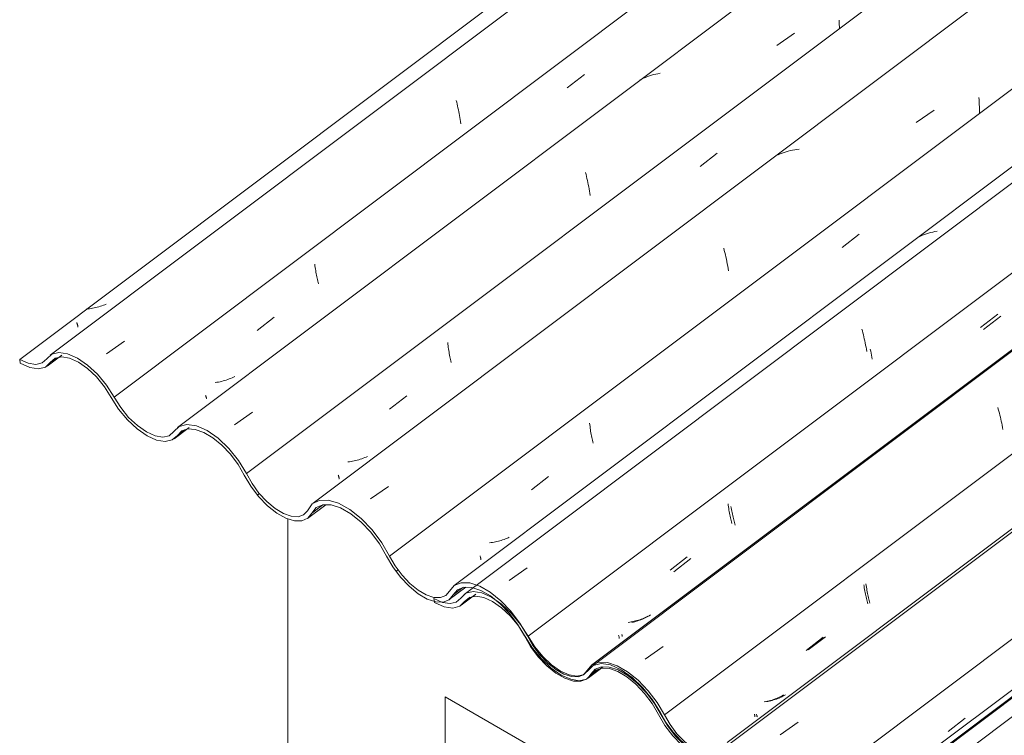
# Model space of a CAD drawing. Header units: metres. Extents: x -16.8 to 29.9, y -11.9 to 37.1.
# Tile 120 of 202: x 21.1 to 22, y -7.9 to -7.2. Entities that reach past the tile are written whole.
import ezdxf

# ---------------------------------------------------------------- set-up
doc = ezdxf.new("R2010")
doc.units = ezdxf.units.M
doc.layers.add('A-GLAZ-CWMG', color=7, linetype='Continuous', lineweight=5)
doc.layers.add('I-WALL', color=7, linetype='Continuous', lineweight=5)

# ---------------------------------------------------------------- blocks, each defined once
blk = doc.blocks.new('FP_585-ISO_04')
at = {"layer": 'A-GLAZ-CWMG'}
blk.add_line((5.08897, -7.77061), (5.10448, -7.75897), dxfattribs=at)
blk = doc.blocks.new('FP_586-ISO_04')
at = {"layer": 'A-GLAZ-CWMG'}
blk.add_line((4.95508, -7.69413), (4.97248, -7.68108), dxfattribs=at)
blk = doc.blocks.new('FP_587-ISO_04')
at = {"layer": 'A-GLAZ-CWMG'}
blk.add_line((4.8293, -7.6188), (4.84341, -7.6082), dxfattribs=at)
blk = doc.blocks.new('FP_588-ISO_04')
at = {"layer": 'A-GLAZ-CWMG'}
blk.add_line((4.70919, -7.55029), (4.72318, -7.53979), dxfattribs=at)
blk = doc.blocks.new('FP_589-ISO_04')
at = {"layer": 'A-GLAZ-CWMG', "color": 9, "true_color": 0xc0c0c0}
for p, q in [((4.75952, -7.49376), (4.75809, -7.4942)), ((4.76093, -7.49329), (4.75952, -7.49376)), ((4.76232, -7.49278), (4.76093, -7.49329)), ((4.76368, -7.49224), (4.76232, -7.49278)), ((4.76503, -7.49166), (4.76368, -7.49224)), ((4.74769, -7.4962), (4.74615, -7.49634)), ((4.74922, -7.49602), (4.74769, -7.4962)), ((4.75073, -7.49581), (4.74922, -7.49602)), ((4.75223, -7.49556), (4.75073, -7.49581)), ((4.75372, -7.49527), (4.75223, -7.49556)), ((4.75519, -7.49495), (4.75372, -7.49527)), ((4.75665, -7.49459), (4.75519, -7.49495)), ((4.75809, -7.4942), (4.75665, -7.49459)), ((4.73721, -7.50906), (4.73741, -7.50962)), ((4.73741, -7.50962), (4.73759, -7.51014)), ((4.73759, -7.51014), (4.73776, -7.51062)), ((4.73776, -7.51062), (4.73791, -7.51106)), ((4.73791, -7.51106), (4.73803, -7.51147)), ((4.73803, -7.51147), (4.73813, -7.51183)), ((4.73813, -7.51183), (4.73822, -7.51216)), ((4.73822, -7.51216), (4.73827, -7.51245)), ((4.73827, -7.51245), (4.73831, -7.5127)), ((4.73826, -7.51322), (4.73819, -7.51332)), ((4.7383, -7.51308), (4.73826, -7.51322)), ((4.73832, -7.51291), (4.7383, -7.51308)), ((4.73831, -7.5127), (4.73832, -7.51291))]:
    blk.add_line(p, q, dxfattribs=at)
blk = doc.blocks.new('FP_590-ISO_04')
at = {"layer": 'A-GLAZ-CWMG'}
blk.add_line((8.37912, -4.78763), (4.71203, -7.53999), dxfattribs=at)
at = {"layer": 'A-GLAZ-CWMG', "color": 9, "true_color": 0xc0c0c0}
for p, q in [((5.09556, -7.29942), (5.096, -7.30113)), ((5.096, -7.30113), (5.09642, -7.30287)), ((5.09642, -7.30287), (5.09684, -7.30463)), ((5.09684, -7.30463), (5.09723, -7.30642)), ((5.09723, -7.30642), (5.09762, -7.30823)), ((5.09762, -7.30823), (5.09798, -7.31005)), ((5.09798, -7.31005), (5.09833, -7.3119)), ((5.09833, -7.3119), (5.09866, -7.31377)), ((5.09866, -7.31377), (5.09898, -7.31565)), ((5.09898, -7.31565), (5.09927, -7.31755)), ((5.09927, -7.31755), (5.09953, -7.31946)), ((5.09953, -7.31946), (5.09978, -7.32138)), ((4.76533, -7.53853), (4.78218, -7.52661))]:
    blk.add_line(p, q, dxfattribs=at)
blk = doc.blocks.new('FP_591-ISO_04')
at = {"layer": 'A-GLAZ-CWMG', "color": 9, "true_color": 0xc0c0c0}
for p, q in [((5.20045, -7.28766), (5.21657, -7.27505)), ((4.96192, -7.45412), (4.96212, -7.45565)), ((4.96212, -7.45565), (4.96234, -7.45715)), ((4.96234, -7.45715), (4.96258, -7.45865)), ((4.96258, -7.45865), (4.96284, -7.46012)), ((4.96284, -7.46012), (4.9631, -7.46158)), ((4.9631, -7.46158), (4.96338, -7.46302)), ((4.96338, -7.46302), (4.96367, -7.46444)), ((4.96367, -7.46444), (4.96397, -7.46584)), ((4.96397, -7.46584), (4.96428, -7.46722)), ((4.96428, -7.46722), (4.9646, -7.46857)), ((4.9646, -7.46857), (4.96493, -7.4699)), ((4.96493, -7.4699), (4.96527, -7.4712)), ((4.96527, -7.4712), (4.96561, -7.47248)), ((4.90749, -7.51659), (4.92359, -7.50402)), ((4.86956, -7.56551), (4.86805, -7.56574)), ((4.87106, -7.56525), (4.86956, -7.56551)), ((4.87255, -7.56495), (4.87106, -7.56525)), ((4.87402, -7.56461), (4.87255, -7.56495)), ((4.87547, -7.56424), (4.87402, -7.56461)), ((4.87691, -7.56383), (4.87547, -7.56424)), ((4.87834, -7.56338), (4.87691, -7.56383)), ((4.87974, -7.5629), (4.87834, -7.56338)), ((4.88113, -7.56238), (4.87974, -7.5629)), ((4.88249, -7.56182), (4.88113, -7.56238)), ((4.88384, -7.56123), (4.88249, -7.56182)), ((4.88516, -7.5606), (4.88384, -7.56123)), ((4.88647, -7.55993), (4.88516, -7.5606)), ((4.85891, -7.57786), (4.85908, -7.57833)), ((4.85908, -7.57833), (4.85922, -7.57876)), ((4.85922, -7.57876), (4.85935, -7.57916)), ((4.85935, -7.57916), (4.85945, -7.57951)), ((4.85945, -7.57951), (4.85953, -7.57983)), ((4.85958, -7.58085), (4.85951, -7.58094)), ((4.85953, -7.57983), (4.85959, -7.58011)), ((4.85962, -7.58072), (4.85958, -7.58085)), ((4.85959, -7.58011), (4.85962, -7.58035)), ((4.85962, -7.58035), (4.85963, -7.58055)), ((4.85963, -7.58055), (4.85962, -7.58072))]:
    blk.add_line(p, q, dxfattribs=at)
blk = doc.blocks.new('FP_592-ISO_04')
at = {"layer": 'A-GLAZ-CWMG'}
blk.add_line((8.60371, -4.77755), (4.83249, -7.60806), dxfattribs=at)
at = {"layer": 'A-GLAZ-CWMG', "color": 9, "true_color": 0xc0c0c0}
for p, q in [((5.45704, -7.22373), (5.45717, -7.22576)), ((5.45717, -7.22576), (5.45727, -7.22779)), ((5.45727, -7.22779), (5.45735, -7.22983)), ((5.45735, -7.22983), (5.4574, -7.23187)), ((5.39823, -7.24753), (5.41509, -7.23578)), ((5.27051, -7.2793), (5.26874, -7.28024)), ((5.27233, -7.27843), (5.27051, -7.2793)), ((5.27418, -7.27763), (5.27233, -7.27843)), ((5.27607, -7.27689), (5.27418, -7.27763)), ((5.27799, -7.27621), (5.27607, -7.27689)), ((5.27995, -7.27561), (5.27799, -7.27621)), ((5.28194, -7.27506), (5.27995, -7.27561)), ((5.28397, -7.27459), (5.28194, -7.27506)), ((5.28602, -7.27418), (5.28397, -7.27459)), ((5.28811, -7.27383), (5.28602, -7.27418)), ((5.21763, -7.36739), (5.21811, -7.36924)), ((5.21811, -7.36924), (5.21857, -7.37111)), ((5.21857, -7.37111), (5.21903, -7.37301)), ((5.21903, -7.37301), (5.21946, -7.37494)), ((5.21946, -7.37494), (5.21989, -7.37689)), ((5.21989, -7.37689), (5.22029, -7.37887)), ((5.22029, -7.37887), (5.22068, -7.38087)), ((5.22068, -7.38087), (5.22104, -7.38289)), ((5.22104, -7.38289), (5.22139, -7.38493)), ((5.22139, -7.38493), (5.22171, -7.38699)), ((5.22171, -7.38699), (5.22201, -7.38906)), ((4.88613, -7.60553), (4.90305, -7.59364))]:
    blk.add_line(p, q, dxfattribs=at)
blk = doc.blocks.new('FP_593-ISO_04')
at = {"layer": 'A-GLAZ-CWMG', "color": 9, "true_color": 0xc0c0c0}
for p, q in [((5.32592, -7.36187), (5.34206, -7.34926)), ((5.08749, -7.52797), (5.08765, -7.52951)), ((5.08765, -7.52951), (5.08784, -7.53104)), ((5.08784, -7.53104), (5.08804, -7.53256)), ((5.08804, -7.53256), (5.08826, -7.53406)), ((5.08826, -7.53406), (5.08849, -7.53555)), ((5.08849, -7.53555), (5.08874, -7.53702)), ((5.08874, -7.53702), (5.08901, -7.53847)), ((5.08901, -7.53847), (5.08928, -7.5399)), ((5.08928, -7.5399), (5.08957, -7.54131)), ((5.08957, -7.54131), (5.08987, -7.5427)), ((5.08987, -7.5427), (5.09018, -7.54406)), ((5.09018, -7.54406), (5.0905, -7.5454)), ((5.0905, -7.5454), (5.09082, -7.54672)), ((5.03266, -7.59081), (5.04878, -7.57824)), ((4.9947, -7.64048), (4.99317, -7.64066)), ((4.99621, -7.64026), (4.9947, -7.64048)), ((4.99771, -7.64), (4.99621, -7.64026)), ((4.99919, -7.63971), (4.99771, -7.64)), ((5.00066, -7.63938), (4.99919, -7.63971)), ((5.00212, -7.63901), (5.00066, -7.63938)), ((5.00356, -7.63861), (5.00212, -7.63901)), ((5.00498, -7.63817), (5.00356, -7.63861)), ((5.00638, -7.63769), (5.00498, -7.63817)), ((5.00777, -7.63718), (5.00638, -7.63769)), ((5.00913, -7.63663), (5.00777, -7.63718)), ((5.01047, -7.63604), (5.00913, -7.63663)), ((5.01179, -7.63541), (5.01047, -7.63604)), ((4.98412, -7.65309), (4.9843, -7.6536)), ((4.9843, -7.6536), (4.98446, -7.65408)), ((4.98446, -7.65408), (4.98461, -7.65451)), ((4.98461, -7.65451), (4.98473, -7.65491)), ((4.98473, -7.65491), (4.98483, -7.65527)), ((4.98483, -7.65527), (4.9849, -7.65558)), ((4.98492, -7.6566), (4.98485, -7.65669)), ((4.9849, -7.65558), (4.98496, -7.65586)), ((4.98497, -7.65647), (4.98492, -7.6566)), ((4.98496, -7.65586), (4.98499, -7.65611)), ((4.98499, -7.65631), (4.98497, -7.65647)), ((4.98499, -7.65611), (4.98499, -7.65631))]:
    blk.add_line(p, q, dxfattribs=at)
blk = doc.blocks.new('FP_594-ISO_04')
at = {"layer": 'A-GLAZ-CWMG'}
blk.add_line((11.34913, -2.88455), (4.96042, -7.67963), dxfattribs=at)
at = {"layer": 'A-GLAZ-CWMG', "color": 9, "true_color": 0xc0c0c0}
for p, q in [((5.5891, -7.29657), (5.58927, -7.29875)), ((5.58927, -7.29875), (5.58941, -7.30094)), ((5.58941, -7.30094), (5.58952, -7.30314)), ((5.58952, -7.30314), (5.58961, -7.30534)), ((5.58961, -7.30534), (5.58966, -7.30755)), ((5.58966, -7.30755), (5.58968, -7.30975)), ((5.52987, -7.32011), (5.54683, -7.30847)), ((5.58968, -7.30975), (5.58967, -7.31196)), ((5.40137, -7.34989), (5.39953, -7.35069)), ((5.40325, -7.34916), (5.40137, -7.34989)), ((5.40516, -7.34848), (5.40325, -7.34916)), ((5.40711, -7.34786), (5.40516, -7.34848)), ((5.40908, -7.3473), (5.40711, -7.34786)), ((5.41109, -7.34681), (5.40908, -7.3473)), ((5.41312, -7.34637), (5.41109, -7.34681)), ((5.41518, -7.34599), (5.41312, -7.34637)), ((5.41727, -7.34568), (5.41518, -7.34599)), ((5.41938, -7.34542), (5.41727, -7.34568)), ((5.34821, -7.439), (5.34873, -7.44099)), ((5.34873, -7.44099), (5.34924, -7.44302)), ((5.34924, -7.44302), (5.34974, -7.44508)), ((5.34974, -7.44508), (5.35022, -7.44717)), ((5.35022, -7.44717), (5.35069, -7.44929)), ((5.35069, -7.44929), (5.35114, -7.45143)), ((5.35114, -7.45143), (5.35157, -7.45361)), ((5.35157, -7.45361), (5.35198, -7.45581)), ((5.35198, -7.45581), (5.35236, -7.45803)), ((5.35236, -7.45803), (5.35272, -7.46028)), ((5.01463, -7.67562), (5.03166, -7.66378))]:
    blk.add_line(p, q, dxfattribs=at)
blk = doc.blocks.new('FP_595-ISO_04')
at = {"layer": 'A-GLAZ-CWMG', "color": 9, "true_color": 0xc0c0c0}
for p, q in [((5.45996, -7.43812), (5.4761, -7.42551)), ((5.22156, -7.60413), (5.22171, -7.60568)), ((5.22171, -7.60568), (5.22189, -7.60721)), ((5.22189, -7.60721), (5.22208, -7.60873)), ((5.22208, -7.60873), (5.22229, -7.61024)), ((5.22229, -7.61024), (5.22251, -7.61173)), ((5.22251, -7.61173), (5.22275, -7.61321)), ((5.22275, -7.61321), (5.22301, -7.61466)), ((5.22301, -7.61466), (5.22328, -7.6161)), ((5.22328, -7.6161), (5.22356, -7.61752)), ((5.22356, -7.61752), (5.22385, -7.61891)), ((5.22385, -7.61891), (5.22415, -7.62028)), ((5.22415, -7.62028), (5.22447, -7.62163)), ((5.22447, -7.62163), (5.22478, -7.62295)), ((5.16661, -7.66704), (5.18273, -7.65447)), ((5.1285, -7.71683), (5.12708, -7.71699)), ((5.1299, -7.71663), (5.1285, -7.71683)), ((5.13129, -7.7164), (5.1299, -7.71663)), ((5.13268, -7.71615), (5.13129, -7.7164)), ((5.13405, -7.71585), (5.13268, -7.71615)), ((5.1354, -7.71553), (5.13405, -7.71585)), ((5.13675, -7.71518), (5.1354, -7.71553)), ((5.13807, -7.71479), (5.13675, -7.71518)), ((5.13939, -7.71437), (5.13807, -7.71479)), ((5.14068, -7.71392), (5.13939, -7.71437)), ((5.14196, -7.71343), (5.14068, -7.71392)), ((5.14323, -7.71291), (5.14196, -7.71343)), ((5.14447, -7.71236), (5.14323, -7.71291)), ((5.14569, -7.71178), (5.14447, -7.71236)), ((5.11802, -7.72945), (5.1182, -7.72996)), ((5.1182, -7.72996), (5.11836, -7.73044)), ((5.11836, -7.73044), (5.11851, -7.73088)), ((5.11851, -7.73088), (5.11863, -7.73128)), ((5.11863, -7.73128), (5.11872, -7.73164)), ((5.11872, -7.73164), (5.1188, -7.73196)), ((5.11881, -7.73298), (5.11873, -7.73306)), ((5.1188, -7.73196), (5.11885, -7.73224)), ((5.11886, -7.73285), (5.11881, -7.73298)), ((5.11885, -7.73224), (5.11888, -7.73248)), ((5.11888, -7.73268), (5.11886, -7.73285)), ((5.11888, -7.73248), (5.11888, -7.73268))]:
    blk.add_line(p, q, dxfattribs=at)
blk = doc.blocks.new('FP_596-ISO_04')
at = {"layer": 'A-GLAZ-CWMG'}
blk.add_line((11.48227, -2.96239), (5.09356, -7.75747), dxfattribs=at)
at = {"layer": 'A-GLAZ-CWMG', "color": 9, "true_color": 0xc0c0c0}
for p, q in [((5.53214, -7.4284), (5.53036, -7.42933)), ((5.53395, -7.42754), (5.53214, -7.4284)), ((5.5358, -7.42675), (5.53395, -7.42754)), ((5.53768, -7.42601), (5.5358, -7.42675)), ((5.5396, -7.42534), (5.53768, -7.42601)), ((5.54155, -7.42473), (5.5396, -7.42534)), ((5.54354, -7.42418), (5.54155, -7.42473)), ((5.54555, -7.4237), (5.54354, -7.42418)), ((5.5476, -7.42328), (5.54555, -7.4237)), ((5.54967, -7.42292), (5.5476, -7.42328)), ((5.47857, -7.51528), (5.47906, -7.51706)), ((5.47906, -7.51706), (5.47954, -7.51887)), ((5.47954, -7.51887), (5.48001, -7.52072)), ((5.48001, -7.52072), (5.48047, -7.52259)), ((5.48047, -7.52259), (5.48091, -7.52449)), ((5.48091, -7.52449), (5.48134, -7.52641)), ((5.48134, -7.52641), (5.48176, -7.52836)), ((5.48176, -7.52836), (5.48216, -7.53033)), ((5.48216, -7.53033), (5.48254, -7.53233)), ((5.48254, -7.53233), (5.4829, -7.53434)), ((5.4829, -7.53434), (5.48325, -7.53637)), ((5.14565, -7.75265), (5.16265, -7.74077))]:
    blk.add_line(p, q, dxfattribs=at)
blk = doc.blocks.new('FP_597-ISO_04')
at = {"layer": 'A-GLAZ-CWMG', "color": 9, "true_color": 0xc0c0c0}
for p, q in [((5.59076, -7.51388), (5.6069, -7.50127)), ((5.35229, -7.68009), (5.35247, -7.68163)), ((5.35247, -7.68163), (5.35266, -7.68315)), ((5.35266, -7.68315), (5.35287, -7.68465)), ((5.35287, -7.68465), (5.3531, -7.68614)), ((5.3531, -7.68614), (5.35334, -7.68762)), ((5.35334, -7.68762), (5.3536, -7.68907)), ((5.3536, -7.68907), (5.35387, -7.69051)), ((5.35387, -7.69051), (5.35415, -7.69192)), ((5.35415, -7.69192), (5.35445, -7.69332)), ((5.35445, -7.69332), (5.35475, -7.69469)), ((5.35475, -7.69469), (5.35507, -7.69603)), ((5.35507, -7.69603), (5.35539, -7.69736)), ((5.35539, -7.69736), (5.35571, -7.69865)), ((5.29756, -7.74274), (5.31368, -7.73018)), ((5.26218, -7.79145), (5.2608, -7.79172)), ((5.26355, -7.79116), (5.26218, -7.79145)), ((5.26491, -7.79083), (5.26355, -7.79116)), ((5.26625, -7.79047), (5.26491, -7.79083)), ((5.26757, -7.79008), (5.26625, -7.79047)), ((5.26888, -7.78965), (5.26757, -7.79008)), ((5.27018, -7.78919), (5.26888, -7.78965)), ((5.27146, -7.7887), (5.27018, -7.78919)), ((5.27272, -7.78818), (5.27146, -7.7887)), ((5.27396, -7.78762), (5.27272, -7.78818)), ((5.27518, -7.78704), (5.27396, -7.78762)), ((5.27639, -7.78642), (5.27518, -7.78704)), ((5.25941, -7.79195), (5.25801, -7.79215)), ((5.2608, -7.79172), (5.25941, -7.79195)), ((5.24885, -7.80433), (5.24901, -7.80481)), ((5.24901, -7.80481), (5.24915, -7.80524)), ((5.24915, -7.80524), (5.24927, -7.80564)), ((5.24927, -7.80564), (5.24937, -7.806)), ((5.24937, -7.806), (5.24944, -7.80631)), ((5.24945, -7.80732), (5.24937, -7.80741)), ((5.24944, -7.80631), (5.2495, -7.80659)), ((5.2495, -7.8072), (5.24945, -7.80732)), ((5.2495, -7.80659), (5.24952, -7.80683)), ((5.24953, -7.80703), (5.2495, -7.8072)), ((5.24952, -7.80683), (5.24953, -7.80703))]:
    blk.add_line(p, q, dxfattribs=at)
blk = doc.blocks.new('FP_598-ISO_04')
at = {"layer": 'A-GLAZ-CWMG'}
blk.add_line((11.61213, -3.03752), (5.22342, -7.8326), dxfattribs=at)
at = {"layer": 'A-GLAZ-CWMG', "color": 9, "true_color": 0xc0c0c0}
for p, q in [((5.60698, -7.58924), (5.60748, -7.59099)), ((5.60748, -7.59099), (5.60797, -7.59278)), ((5.60797, -7.59278), (5.60845, -7.59459)), ((5.60845, -7.59459), (5.60892, -7.59644)), ((5.60892, -7.59644), (5.60937, -7.59832)), ((5.60937, -7.59832), (5.60982, -7.60022)), ((5.60982, -7.60022), (5.61025, -7.60214)), ((5.61025, -7.60214), (5.61066, -7.60409)), ((5.61066, -7.60409), (5.61106, -7.60607)), ((5.61106, -7.60607), (5.61144, -7.60807)), ((5.61144, -7.60807), (5.6118, -7.61008)), ((5.27403, -7.8268), (5.29102, -7.81492))]:
    blk.add_line(p, q, dxfattribs=at)
blk = doc.blocks.new('FP_599-ISO_04')
at = {"layer": 'A-GLAZ-CWMG', "color": 9, "true_color": 0xc0c0c0}
for p, q in [((5.4825, -7.75589), (5.4827, -7.7574)), ((5.4827, -7.7574), (5.48292, -7.7589)), ((5.48292, -7.7589), (5.48315, -7.76039)), ((5.48315, -7.76039), (5.4834, -7.76186)), ((5.4834, -7.76186), (5.48367, -7.76331)), ((5.48367, -7.76331), (5.48394, -7.76474)), ((5.48394, -7.76474), (5.48423, -7.76615)), ((5.48423, -7.76615), (5.48453, -7.76754)), ((5.48453, -7.76754), (5.48484, -7.7689)), ((5.48484, -7.7689), (5.48515, -7.77024)), ((5.48515, -7.77024), (5.48548, -7.77156)), ((5.48548, -7.77156), (5.48581, -7.77285)), ((5.48581, -7.77285), (5.48614, -7.77411)), ((5.42801, -7.81821), (5.44412, -7.80565)), ((5.39389, -7.86579), (5.39254, -7.86613)), ((5.39523, -7.86542), (5.39389, -7.86579)), ((5.39655, -7.86502), (5.39523, -7.86542)), ((5.39786, -7.86458), (5.39655, -7.86502)), ((5.39915, -7.86411), (5.39786, -7.86458)), ((5.40042, -7.86361), (5.39915, -7.86411)), ((5.40168, -7.86307), (5.40042, -7.86361)), ((5.40291, -7.86251), (5.40168, -7.86307)), ((5.40413, -7.86191), (5.40291, -7.86251)), ((5.40533, -7.86128), (5.40413, -7.86191)), ((5.40651, -7.86062), (5.40533, -7.86128)), ((5.3898, -7.86672), (5.38841, -7.86696)), ((5.39118, -7.86644), (5.3898, -7.86672)), ((5.39254, -7.86613), (5.39118, -7.86644)), ((5.37913, -7.87882), (5.37927, -7.87925)), ((5.37927, -7.87925), (5.37939, -7.87963)), ((5.37939, -7.87963), (5.37948, -7.87998)), ((5.37948, -7.87998), (5.37955, -7.88029)), ((5.37959, -7.88114), (5.37954, -7.88126)), ((5.37955, -7.88029), (5.3796, -7.88056)), ((5.37962, -7.88098), (5.37959, -7.88114)), ((5.3796, -7.88056), (5.37962, -7.88079)), ((5.37962, -7.88079), (5.37962, -7.88098))]:
    blk.add_line(p, q, dxfattribs=at)
blk = doc.blocks.new('FP_600-ISO_04')
at = {"layer": 'A-GLAZ-CWMG'}
blk.add_line((11.65595, -3.1768), (5.35167, -7.90851), dxfattribs=at)
blk = doc.blocks.new('FP_602-ISO_04')
at = {"layer": 'A-GLAZ-CWMG'}
blk.add_line((5.46004, -7.98404), (11.77409, -3.245), dxfattribs=at)
blk = doc.blocks.new('FP_604-ISO_04')
at = {"layer": 'A-GLAZ-CWMG'}
blk.add_line((5.21901, -7.84541), (5.2329, -7.83498), dxfattribs=at)
blk = doc.blocks.new('Rectangular Mullion - Telha Fibrocimento - Ondulada-1908998-ISO_04')
at = {"layer": 'A-GLAZ-CWMG', "true_color": 0xc0c0c0}
h = blk.add_hatch(dxfattribs=at)
h.set_pattern_fill('FP_67', color=9, style=0, pattern_type=2)
h.set_pattern_definition([(352.943, (5.127, -6.381), (0.5141535, 0.0736507), [0.02137, -0.36719, 0.02137, -2.44]), (352.943, (5.127, -6.381), (0.5141535, 0.0736507), [-0.40993, -0.36719, 0.02137, -0.75575, -1.295]), (352.943, (5.127, -6.381), (0.5141535, 0.0736507), [-1.554, 0.02137, -0.36719, 0.02137, -0.88527]), (352.943, (5.127, -6.381), (0.5141535, 0.0736507), [-1.964, -0.23767, 0.02137, -0.62623]), (116.867, (5.319, -6.336), (-0.3683943, 0.452577), [0.02347, -0.40317, 0.02347, -2.679]), (116.867, (5.319, -6.336), (-0.3683943, 0.452577), [-0.4501, -0.40317, 0.02347, -0.82981, -1.422]), (116.867, (5.319, -6.336), (-0.3683943, 0.452577), [-1.707, 0.02347, -0.40317, 0.02347, -0.97202]), (116.867, (5.319, -6.336), (-0.3683943, 0.452577), [-2.157, -0.26096, 0.02347, -0.6876]), (239.918, (5.384, -6.07), (-0.1457585, -0.5262284), [0.02116, -0.36351, 0.02116, -2.415]), (239.918, (5.384, -6.07), (-0.1457585, -0.5262284), [-0.40582, -0.36351, 0.02116, -0.74817, -1.282]), (239.918, (5.384, -6.07), (-0.1457585, -0.5262284), [-1.539, 0.02116, -0.36351, 0.02116, -0.87639]), (239.918, (5.384, -6.07), (-0.1457585, -0.5262284), [-1.944, -0.23528, 0.02116, -0.61995])])
h.paths.add_polyline_path([(5.46342, -7.98016), (11.77308, -3.24442), (11.76818, -3.24159), (5.46044, -7.9759), (5.46126, -7.97708)])
h = blk.add_hatch(dxfattribs=at)
h.set_pattern_fill('FP_66', color=9, style=0, pattern_type=2)
h.set_pattern_definition([(324.313, (6.848, -5.534), (0.4067177, -0.1955534), [0.02066, -0.35491, 0.02066, -2.358]), (324.313, (6.848, -5.534), (0.4067177, -0.1955534), [-0.39622, -0.35491, 0.02066, -0.73047, -1.252]), (324.313, (6.848, -5.534), (0.4067177, -0.1955534), [-1.502, 0.02066, -0.35491, 0.02066, -0.85566]), (324.313, (6.848, -5.534), (0.4067177, -0.1955534), [-1.898, -0.22972, 0.02066, -0.60528]), (112.936, (7.001, -5.595), (-0.2914225, 0.4955388), [0.02153, -0.36985, 0.02153, -2.457]), (112.936, (7.001, -5.595), (-0.2914225, 0.4955388), [-0.4129, -0.36985, 0.02153, -0.76123, -1.305]), (112.936, (7.001, -5.595), (-0.2914225, 0.4955388), [-1.566, 0.02153, -0.36985, 0.02153, -0.89169]), (112.936, (7.001, -5.595), (-0.2914225, 0.4955388), [-1.978, -0.23939, 0.02153, -0.63077]), (222.823, (7.051, -5.439), (-0.1153037, -0.2999985), [0.01144, -0.19651, 0.01144, -1.306]), (222.823, (7.051, -5.439), (-0.1153037, -0.2999985), [-0.21938, -0.19651, 0.01144, -0.40445, -0.69315]), (222.823, (7.051, -5.439), (-0.1153037, -0.2999985), [-0.83178, 0.01144, -0.19651, 0.01144, -0.47377]), (222.823, (7.051, -5.439), (-0.1153037, -0.2999985), [-1.051, -0.12719, 0.01144, -0.33514])])
h.paths.add_polyline_path([(5.45384, -7.9865), (5.46044, -7.98339), (5.46336, -7.98007), (5.46044, -7.9759), (5.457, -7.98007), (5.45051, -7.98215), (5.44577, -7.98208), (5.44407, -7.98217), (5.44914, -7.98628), (5.45202, -7.98642)])
h.paths.add_polyline_path([(5.44338, -7.98499), (5.43814, -7.97981), (5.43544, -7.97803), (5.42827, -7.97339), (5.42069, -7.96682), (5.41405, -7.95954), (5.40683, -7.94927), (5.39672, -7.93281), (5.38872, -7.92319), (5.3801, -7.91537), (5.37425, -7.91139), (5.36673, -7.90785), (5.36078, -7.90662), (5.35891, -7.90751), (5.35343, -7.91062), (5.34857, -7.91594), (5.34505, -7.91611), (5.33803, -7.91795), (5.33164, -7.91709), (5.32334, -7.91352), (5.3155, -7.90821), (5.30689, -7.90024), (5.30029, -7.89235), (5.29517, -7.88471), (5.28247, -7.86414), (5.27318, -7.85287), (5.26293, -7.84325), (5.25742, -7.83882), (5.24756, -7.83314), (5.23832, -7.83008), (5.23024, -7.82981), (5.22323, -7.83296), (5.21971, -7.83805), (5.22275, -7.84095), (5.22502, -7.83743), (5.22307, -7.8376), (5.2238, -7.83405), (5.22502, -7.83285), (5.22732, -7.83614), (5.23407, -7.8341), (5.24127, -7.8347), (5.2515, -7.83882), (5.26076, -7.84489), (5.26257, -7.84562), (5.26293, -7.84529), (5.2724, -7.85562), (5.27269, -7.85478), (5.27835, -7.86183), (5.28343, -7.86907), (5.30238, -7.89911), (5.31476, -7.911), (5.32334, -7.91693), (5.33073, -7.92042), (5.33725, -7.92206), (5.34236, -7.92227), (5.34898, -7.91903), (5.35495, -7.91231), (5.36062, -7.91067), (5.36645, -7.91139), (5.37418, -7.91476), (5.38122, -7.91966), (5.38836, -7.92638), (5.39371, -7.93284), (5.39841, -7.93988), (5.40912, -7.95707), (5.4172, -7.96678), (5.42663, -7.97549), (5.43383, -7.98054), (5.44277, -7.98479)])
h.paths.add_polyline_path([(5.21844, -7.84573), (5.21844, -7.84523), (5.21708, -7.84379)])
h.paths.add_polyline_path([(5.21314, -7.8478), (5.21355, -7.84683), (5.21071, -7.84706), (5.2022, -7.84525), (5.19775, -7.843), (5.19725, -7.84095), (5.19432, -7.84001), (5.19402, -7.84143), (5.1815, -7.83181), (5.17274, -7.82264), (5.16612, -7.81399), (5.16035, -7.80487), (5.16272, -7.80483), (5.15575, -7.79291), (5.14578, -7.78013), (5.13707, -7.77122), (5.12358, -7.76133), (5.11491, -7.75704), (5.10763, -7.75489), (5.0985, -7.75541), (5.09268, -7.7586), (5.08575, -7.76677), (5.0807, -7.76876), (5.07437, -7.76853), (5.06546, -7.76512), (5.05723, -7.75981), (5.05098, -7.75455), (5.0428, -7.74548), (5.03556, -7.73484), (5.02524, -7.7169), (5.01488, -7.70348), (5.00319, -7.69201), (4.99166, -7.6837), (4.98392, -7.67954), (4.97247, -7.67683), (4.96611, -7.677), (4.95911, -7.68095), (4.95439, -7.68756), (4.94986, -7.69121), (4.94622, -7.69246), (4.9397, -7.69201), (4.93182, -7.68903), (4.92147, -7.68206), (4.91238, -7.67342), (4.90926, -7.67004), (4.90154, -7.65889), (4.89003, -7.63944), (4.88089, -7.62806), (4.86698, -7.61573), (4.86029, -7.61103), (4.84934, -7.6064), (4.84127, -7.60519), (4.83399, -7.60709), (4.82401, -7.61602), (4.81851, -7.61724), (4.81117, -7.61602), (4.80011, -7.61032), (4.7945, -7.6064), (4.78623, -7.5986), (4.77872, -7.58944), (4.76338, -7.56594), (4.7531, -7.55449), (4.74368, -7.5466), (4.73784, -7.54257), (4.72863, -7.53851), (4.72039, -7.53728), (4.71247, -7.54006), (4.70367, -7.5475), (4.69727, -7.54844), (4.69144, -7.5475), (4.68334, -7.54385), (4.68386, -7.54758), (4.69302, -7.55168), (4.7012, -7.55291), (4.70874, -7.55028), (4.71692, -7.54281), (4.72307, -7.54151), (4.73289, -7.54385), (4.74184, -7.54866), (4.74945, -7.55449), (4.75679, -7.5617), (4.76531, -7.57277), (4.77872, -7.59323), (4.78623, -7.60205), (4.79819, -7.61233), (4.80615, -7.61724), (4.81263, -7.62015), (4.82074, -7.62147), (4.8286, -7.61891), (4.83915, -7.61051), (4.84204, -7.60953), (4.85154, -7.61083), (4.86029, -7.61467), (4.86842, -7.62011), (4.87727, -7.62806), (4.88233, -7.63339), (4.89003, -7.64386), (4.90296, -7.66548), (4.9134, -7.67802), (4.92046, -7.68457), (4.92986, -7.69116), (4.93663, -7.6945), (4.94284, -7.69643), (4.94986, -7.69642), (4.95597, -7.69314), (4.96333, -7.6837), (4.96973, -7.68103), (4.97831, -7.68146), (4.98907, -7.68563), (4.99953, -7.69246), (5.00592, -7.69767), (5.01616, -7.70879), (5.02524, -7.72183), (5.0379, -7.74294), (5.04441, -7.7512), (5.05531, -7.76164), (5.06133, -7.76612), (5.06818, -7.7701), (5.07621, -7.77277), (5.07497, -7.76989), (5.08323, -7.77298), (5.08972, -7.76965), (5.09682, -7.76128), (5.10469, -7.75897), (5.11154, -7.75957), (5.12174, -7.76368), (5.13164, -7.77025), (5.13929, -7.77693), (5.14782, -7.78642), (5.15634, -7.7988), (5.16975, -7.82025), (5.17726, -7.82903), (5.18553, -7.83662), (5.19402, -7.84249), (5.2012, -7.84591), (5.20618, -7.84757), (5.21177, -7.84776)])
h.paths.add_polyline_path([(5.20366, -7.84591), (5.20518, -7.84516), (5.20366, -7.84354), (5.2031, -7.84434)])
h.paths.add_polyline_path([(5.1896, -7.83669), (5.18959, -7.83652), (5.18543, -7.83316), (5.18553, -7.8354), (5.18959, -7.83669)])
at = {"layer": 'A-GLAZ-CWMG'}
for p, q in [((4.89755, -7.65174), (11.20591, -2.91697)), ((5.0326, -7.7297), (11.34096, -2.99493)), ((5.29212, -7.87954), (11.60047, -3.14477)), ((5.46044, -7.9759), (11.76818, -3.24159)), ((5.46342, -7.98016), (11.77308, -3.24442)), ((4.68334, -7.54385), (8.36633, -4.77957)), ((4.77244, -7.5795), (8.44353, -4.82414)), ((4.68334, -7.54385), (4.68386, -7.54758)), ((4.71247, -7.5466), (4.71776, -7.54263)), ((4.8322, -7.61573), (4.83915, -7.61051)), ((4.95911, -7.689), (4.96972, -7.68103)), ((5.10168, -7.75935), (5.09268, -7.76611)), ((5.21973, -7.84482), (5.22261, -7.84113))]:
    blk.add_line(p, q, dxfattribs=at)
for points in [[(4.77244, -7.5795, 0), (4.76531, -7.56827, 0), (4.75679, -7.55795, 0), (4.74744, -7.54919, 0), (4.73784, -7.54257, 0), (4.72863, -7.53851, 0), (4.72039, -7.53728, 0), (4.71366, -7.53895, 0), (4.70887, -7.54342, 0)], [(4.70887, -7.54342, 0), (4.70463, -7.54727, 0), (4.69869, -7.54866, 0), (4.69144, -7.5475, 0), (4.68334, -7.54385, 0)], [(4.68386, -7.54758, 0), (4.69302, -7.55168, 0), (4.7012, -7.55291, 0), (4.70783, -7.55117, 0), (4.71247, -7.5466, 0)], [(4.71247, -7.5466, 0), (4.71692, -7.54281, 0), (4.72307, -7.54151, 0), (4.73052, -7.54278, 0), (4.73881, -7.54654, 0), (4.7474, -7.55256, 0), (4.75577, -7.56046, 0), (4.76338, -7.56973, 0), (4.76975, -7.57979, 0)], [(4.76975, -7.57979, 0), (4.77671, -7.59079, 0), (4.78503, -7.60092, 0), (4.79418, -7.60954, 0), (4.80358, -7.61609, 0), (4.81263, -7.62015, 0), (4.82074, -7.62147, 0), (4.82741, -7.61996, 0), (4.8322, -7.61573, 0)], [(4.8289, -7.6121, 0), (4.82455, -7.6159, 0), (4.81851, -7.61724, 0), (4.81117, -7.61602, 0), (4.80299, -7.61233, 0), (4.7945, -7.6064, 0), (4.78623, -7.5986, 0), (4.77872, -7.58944, 0), (4.77244, -7.5795, 0)], [(4.89755, -7.65174, 0), (4.89003, -7.63944, 0), (4.88089, -7.62806, 0), (4.87074, -7.61837, 0), (4.86029, -7.61103, 0), (4.85024, -7.60653, 0), (4.84127, -7.60519, 0), (4.83399, -7.60709, 0), (4.8289, -7.6121, 0)], [(4.8322, -7.61573, 0), (4.83629, -7.61148, 0), (4.84204, -7.60953, 0), (4.84912, -7.60998, 0), (4.85714, -7.61281, 0), (4.86567, -7.61786, 0), (4.87422, -7.62485, 0), (4.88233, -7.63339, 0), (4.88954, -7.64302, 0), (4.89546, -7.65319, 0)], [(4.95519, -7.6867, 0), (4.95148, -7.69066, 0), (4.94622, -7.69246, 0), (4.9397, -7.69201, 0), (4.93231, -7.68933, 0), (4.92447, -7.68457, 0), (4.91663, -7.67802, 0), (4.90926, -7.67004, 0), (4.90278, -7.66111, 0), (4.89755, -7.65174, 0)], [(4.89546, -7.65319, 0), (4.90154, -7.6636, 0), (4.90896, -7.67342, 0), (4.91731, -7.68206, 0), (4.92608, -7.68903, 0), (4.93476, -7.69392, 0), (4.94284, -7.69643, 0), (4.94986, -7.69642, 0), (4.95539, -7.6939, 0), (4.95911, -7.689, 0)], [(5.0326, -7.7297, 0), (5.02524, -7.7169, 0), (5.01616, -7.70481, 0), (5.00592, -7.69417, 0), (4.99514, -7.68563, 0), (4.98449, -7.67971, 0), (4.97461, -7.67678, 0), (4.96611, -7.677, 0), (4.9595, -7.68038, 0), (4.95519, -7.6867, 0)], [(4.95911, -7.689, 0), (4.96333, -7.6837, 0), (4.96954, -7.68103, 0), (4.97737, -7.68116, 0), (4.98637, -7.68408, 0), (4.99599, -7.68961, 0), (5.00569, -7.69743, 0), (5.01488, -7.70708, 0), (5.02303, -7.71799, 0), (5.02966, -7.72953, 0)], [(5.02966, -7.72953, 0), (5.03556, -7.73979, 0), (5.0428, -7.74951, 0), (5.05098, -7.75812, 0), (5.0596, -7.76512, 0), (5.06818, -7.7701, 0), (5.07621, -7.77277, 0), (5.08323, -7.77298, 0), (5.08882, -7.77072, 0), (5.09268, -7.76611, 0)], [(5.08925, -7.76268, 0), (5.08575, -7.76677, 0), (5.0807, -7.76876, 0), (5.07439, -7.76854, 0), (5.06718, -7.76612, 0), (5.05948, -7.76164, 0), (5.05174, -7.75536, 0), (5.04441, -7.74763, 0), (5.0379, -7.73892, 0), (5.0326, -7.7297, 0)], [(5.16272, -7.80483, 0), (5.15575, -7.79291, 0), (5.14725, -7.78167, 0), (5.13771, -7.77173, 0), (5.12767, -7.76368, 0), (5.11771, -7.75796, 0), (5.10839, -7.75491, 0), (5.10024, -7.7547, 0), (5.09374, -7.75734, 0), (5.08925, -7.76268, 0)], [(5.09268, -7.76611, 0), (5.09682, -7.76128, 0), (5.1028, -7.75891, 0), (5.11026, -7.75915, 0), (5.11879, -7.76198, 0), (5.12789, -7.76723, 0), (5.13707, -7.77461, 0), (5.14578, -7.7837, 0), (5.15353, -7.79399, 0), (5.15989, -7.80488, 0)], [(5.15989, -7.80488, 0), (5.16582, -7.81504, 0), (5.17305, -7.82463, 0), (5.18117, -7.83312, 0), (5.18972, -7.84001, 0), (5.19822, -7.84492, 0), (5.20618, -7.84757, 0), (5.21314, -7.8478, 0), (5.21873, -7.84562, 0), (5.219, -7.84541, 0)], [(5.21925, -7.83756, 0), (5.21575, -7.8416, 0), (5.21071, -7.84357, 0), (5.20443, -7.84335, 0), (5.19725, -7.84095, 0), (5.18959, -7.83652, 0), (5.18188, -7.8303, 0), (5.17457, -7.82264, 0), (5.16805, -7.81399, 0), (5.16272, -7.80483, 0)], [(5.29212, -7.87954, 0), (5.2852, -7.86775, 0), (5.27679, -7.85663, 0), (5.26735, -7.8468, 0), (5.25742, -7.83882, 0), (5.24756, -7.83314, 0), (5.23832, -7.83008, 0), (5.23024, -7.82981, 0), (5.22376, -7.83235, 0), (5.21925, -7.83756, 0)], [(5.22261, -7.84113, 0), (5.22673, -7.83637, 0), (5.23265, -7.83405, 0), (5.24004, -7.83429, 0), (5.24848, -7.83708, 0), (5.25749, -7.84227, 0), (5.26656, -7.84955, 0), (5.27519, -7.85853, 0), (5.28289, -7.86869, 0), (5.28922, -7.87946, 0)], [(5.28922, -7.87946, 0), (5.29517, -7.88957, 0), (5.30238, -7.89911, 0), (5.31048, -7.90755, 0), (5.319, -7.91441, 0), (5.32746, -7.91931, 0), (5.3354, -7.92199, 0), (5.34236, -7.92227, 0), (5.34797, -7.92016, 0), (5.3519, -7.91577, 0)], [(5.34858, -7.91214, 0), (5.34505, -7.91611, 0), (5.34001, -7.91803, 0), (5.33374, -7.91779, 0), (5.3266, -7.9154, 0), (5.31897, -7.911, 0), (5.3113, -7.90483, 0), (5.304, -7.89724, 0), (5.29748, -7.88865, 0), (5.29212, -7.87954, 0)]]:
    blk.add_polyline3d(points, dxfattribs=at)
for name in ['FP_594-ISO_04', 'FP_596-ISO_04', 'FP_592-ISO_04', 'FP_598-ISO_04', 'FP_593-ISO_04', 'FP_595-ISO_04', 'FP_600-ISO_04', 'FP_597-ISO_04', 'FP_602-ISO_04', 'FP_599-ISO_04', 'FP_590-ISO_04', 'FP_591-ISO_04', 'FP_589-ISO_04', 'FP_588-ISO_04', 'FP_587-ISO_04', 'FP_586-ISO_04', 'FP_585-ISO_04', 'FP_604-ISO_04']:
    blk.add_blockref(name, (0, 0), dxfattribs=at)
blk = doc.blocks.new('FP_608-ISO_04')
at = {"layer": 'A-GLAZ-CWMG'}
blk.add_line((5.22033, -7.84456), (5.23444, -7.83396), dxfattribs=at)
blk = doc.blocks.new('FP_609-ISO_04')
at = {"layer": 'A-GLAZ-CWMG'}
blk.add_line((5.10022, -7.77605), (5.11421, -7.76555), dxfattribs=at)
blk = doc.blocks.new('FP_611-ISO_04')
at = {"layer": 'A-GLAZ-CWMG'}
blk.add_line((11.40768, -3.03378), (5.10306, -7.76575), dxfattribs=at)
at = {"layer": 'A-GLAZ-CWMG', "color": 9, "true_color": 0xc0c0c0}
for p, q in [((5.48656, -7.53429), (5.48693, -7.53611)), ((5.48693, -7.53611), (5.48729, -7.53794)), ((5.48729, -7.53794), (5.48763, -7.5398)), ((5.48763, -7.5398), (5.48795, -7.54167)), ((5.48795, -7.54167), (5.48825, -7.54356))]:
    blk.add_line(p, q, dxfattribs=at)
blk = doc.blocks.new('FP_612-ISO_04')
at = {"layer": 'A-GLAZ-CWMG', "color": 9, "true_color": 0xc0c0c0}
for p, q in [((5.59362, -7.51569), (5.60972, -7.50308)), ((5.355, -7.68269), (5.35525, -7.68417)), ((5.35525, -7.68417), (5.35551, -7.68564)), ((5.35551, -7.68564), (5.35579, -7.68709)), ((5.35579, -7.68709), (5.35607, -7.68851)), ((5.35607, -7.68851), (5.35637, -7.68992)), ((5.35637, -7.68992), (5.35668, -7.69131)), ((5.35668, -7.69131), (5.357, -7.69267)), ((5.357, -7.69267), (5.35733, -7.69401)), ((5.35733, -7.69401), (5.35766, -7.69532)), ((5.35766, -7.69532), (5.358, -7.69661)), ((5.358, -7.69661), (5.35834, -7.69787)), ((5.35834, -7.69787), (5.35869, -7.6991)), ((5.35869, -7.6991), (5.35904, -7.7003)), ((5.30097, -7.74443), (5.31706, -7.73187)), ((5.26428, -7.79149), (5.26282, -7.79186)), ((5.26573, -7.79109), (5.26428, -7.79149)), ((5.26716, -7.79065), (5.26573, -7.79109)), ((5.26857, -7.79018), (5.26716, -7.79065)), ((5.26996, -7.78967), (5.26857, -7.79018)), ((5.27133, -7.78912), (5.26996, -7.78967)), ((5.27268, -7.78853), (5.27133, -7.78912)), ((5.27401, -7.78791), (5.27268, -7.78853)), ((5.27532, -7.78726), (5.27401, -7.78791)), ((5.27661, -7.78656), (5.27532, -7.78726)), ((5.27787, -7.78584), (5.27661, -7.78656)), ((5.27911, -7.78507), (5.27787, -7.78584)), ((5.26282, -7.79186), (5.26135, -7.79219)), ((5.25193, -7.80362), (5.25204, -7.80398)), ((5.25204, -7.80398), (5.25213, -7.80431)), ((5.25213, -7.80431), (5.25219, -7.8046)), ((5.25221, -7.80538), (5.25216, -7.80548)), ((5.25219, -7.8046), (5.25223, -7.80485)), ((5.25225, -7.80524), (5.25221, -7.80538)), ((5.25223, -7.80485), (5.25225, -7.80506)), ((5.25225, -7.80506), (5.25225, -7.80524))]:
    blk.add_line(p, q, dxfattribs=at)
blk = doc.blocks.new('FP_613-ISO_04')
at = {"layer": 'A-GLAZ-CWMG'}
blk.add_line((11.61223, -3.03874), (5.22352, -7.83382), dxfattribs=at)
blk = doc.blocks.new('FP_614-ISO_04')
at = {"layer": 'A-GLAZ-CWMG', "color": 9, "true_color": 0xc0c0c0}
for p, q in [((5.48049, -7.75659), (5.4807, -7.7581)), ((5.4807, -7.7581), (5.48093, -7.75959)), ((5.48093, -7.75959), (5.48117, -7.76107)), ((5.48117, -7.76107), (5.48143, -7.76253)), ((5.48143, -7.76253), (5.48171, -7.76396)), ((5.48171, -7.76396), (5.48199, -7.76538)), ((5.48199, -7.76538), (5.48229, -7.76678)), ((5.48229, -7.76678), (5.48259, -7.76815)), ((5.48259, -7.76815), (5.48291, -7.7695)), ((5.48291, -7.7695), (5.48323, -7.77083)), ((5.48323, -7.77083), (5.48356, -7.77213)), ((5.48356, -7.77213), (5.4839, -7.7734)), ((5.4839, -7.7734), (5.48424, -7.77465)), ((5.42612, -7.81876), (5.44222, -7.8062)), ((5.39238, -7.86587), (5.39093, -7.86626)), ((5.3938, -7.86544), (5.39238, -7.86587)), ((5.39521, -7.86497), (5.3938, -7.86544)), ((5.3966, -7.86446), (5.39521, -7.86497)), ((5.39797, -7.86392), (5.3966, -7.86446)), ((5.39932, -7.86334), (5.39797, -7.86392)), ((5.40065, -7.86272), (5.39932, -7.86334)), ((5.40195, -7.86206), (5.40065, -7.86272)), ((5.40324, -7.86137), (5.40195, -7.86206)), ((5.4045, -7.86064), (5.40324, -7.86137)), ((5.388, -7.86694), (5.38651, -7.86722)), ((5.38947, -7.86662), (5.388, -7.86694)), ((5.39093, -7.86626), (5.38947, -7.86662)), ((5.37718, -7.87895), (5.37731, -7.87936)), ((5.37731, -7.87936), (5.37742, -7.87973)), ((5.37742, -7.87973), (5.3775, -7.88006)), ((5.3775, -7.88006), (5.37757, -7.88035)), ((5.37757, -7.88113), (5.3775, -7.88123)), ((5.37757, -7.88035), (5.3776, -7.8806)), ((5.3776, -7.88099), (5.37757, -7.88113)), ((5.3776, -7.8806), (5.37762, -7.88082)), ((5.37762, -7.88082), (5.3776, -7.88099))]:
    blk.add_line(p, q, dxfattribs=at)
blk = doc.blocks.new('FP_615-ISO_04')
at = {"layer": 'A-GLAZ-CWMG'}
blk.add_line((11.74016, -3.11031), (5.35145, -7.90539), dxfattribs=at)
at = {"layer": 'A-GLAZ-CWMG', "color": 9, "true_color": 0xc0c0c0}
blk.add_line((5.40132, -7.89829), (5.41837, -7.88641), dxfattribs=at)
blk = doc.blocks.new('FP_616-ISO_04')
at = {"layer": 'A-GLAZ-CWMG', "color": 9, "true_color": 0xc0c0c0}
blk.add_line((5.5601, -7.89503), (5.57621, -7.88247), dxfattribs=at)
blk = doc.blocks.new('FP_617-ISO_04')
at = {"layer": 'A-GLAZ-CWMG'}
blk.add_line((11.8733, -3.18815), (5.48459, -7.98323), dxfattribs=at)
blk = doc.blocks.new('Rectangular Mullion - Telha Fibrocimento - Ondulada-V605-ISO_04')
at = {"layer": 'A-GLAZ-CWMG'}
for p, q in [((5.16347, -7.80526), (11.47182, -3.07049)), ((5.42363, -7.95547), (11.73199, -3.22069)), ((5.07437, -7.76962), (5.07489, -7.77335)), ((5.1035, -7.77236), (5.10866, -7.76849)), ((5.22323, -7.84149), (5.23018, -7.83627))]:
    blk.add_line(p, q, dxfattribs=at)
for points in [[(5.16347, -7.80526, 0), (5.15634, -7.79403, 0), (5.14782, -7.78371, 0), (5.13847, -7.77495, 0), (5.12887, -7.76833, 0), (5.11966, -7.76428, 0), (5.11142, -7.76304, 0), (5.10469, -7.76471, 0), (5.0999, -7.76918, 0)], [(5.0999, -7.76918, 0), (5.09566, -7.77303, 0), (5.08972, -7.77443, 0), (5.08247, -7.77326, 0), (5.07437, -7.76962, 0)], [(5.07489, -7.77335, 0), (5.08405, -7.77744, 0), (5.09223, -7.77867, 0), (5.09886, -7.77693, 0), (5.1035, -7.77236, 0)], [(5.1035, -7.77236, 0), (5.10795, -7.76857, 0), (5.1141, -7.76727, 0), (5.12155, -7.76854, 0), (5.12984, -7.7723, 0), (5.13843, -7.77832, 0), (5.1468, -7.78622, 0), (5.15441, -7.79549, 0), (5.16078, -7.80555, 0)], [(5.16078, -7.80555, 0), (5.16774, -7.81655, 0), (5.17606, -7.82668, 0), (5.18521, -7.8353, 0), (5.19461, -7.84185, 0), (5.20366, -7.84591, 0), (5.21153, -7.84723, 0)], [(5.21993, -7.83786, 0), (5.21558, -7.84166, 0), (5.20954, -7.843, 0), (5.2022, -7.84178, 0), (5.19402, -7.83809, 0), (5.18553, -7.83216, 0), (5.17726, -7.82436, 0), (5.16975, -7.8152, 0), (5.16347, -7.80526, 0)], [(5.28858, -7.8775, 0), (5.28106, -7.8652, 0), (5.27192, -7.85382, 0), (5.26177, -7.84413, 0), (5.25132, -7.83679, 0), (5.24127, -7.83229, 0), (5.2323, -7.83095, 0), (5.22502, -7.83285, 0), (5.21993, -7.83786, 0)], [(5.22323, -7.84149, 0), (5.22732, -7.83724, 0), (5.23307, -7.83529, 0), (5.24015, -7.83574, 0), (5.24817, -7.83857, 0), (5.2567, -7.84362, 0), (5.26525, -7.85061, 0), (5.27336, -7.85915, 0), (5.28057, -7.86878, 0), (5.28649, -7.87896, 0)], [(5.21177, -7.84723, 0), (5.21844, -7.84573, 0), (5.22323, -7.84149, 0)], [(5.28649, -7.87896, 0), (5.29257, -7.88936, 0), (5.29999, -7.89918, 0), (5.30834, -7.90783, 0), (5.31711, -7.9148, 0), (5.32579, -7.91968, 0), (5.33387, -7.92219, 0), (5.34089, -7.92218, 0), (5.34642, -7.91966, 0), (5.35014, -7.91476, 0)], [(5.34622, -7.91246, 0), (5.34251, -7.91642, 0), (5.33725, -7.91822, 0), (5.33073, -7.91777, 0), (5.32334, -7.91509, 0), (5.3155, -7.91033, 0), (5.30766, -7.90378, 0), (5.30029, -7.8958, 0), (5.29381, -7.88687, 0), (5.28858, -7.8775, 0)]]:
    blk.add_polyline3d(points, dxfattribs=at)
for name in ['FP_611-ISO_04', 'FP_613-ISO_04', 'FP_615-ISO_04', 'FP_617-ISO_04', 'FP_612-ISO_04', 'FP_614-ISO_04', 'FP_616-ISO_04', 'FP_609-ISO_04', 'FP_608-ISO_04']:
    blk.add_blockref(name, (0, 0), dxfattribs=at)

msp = doc.modelspace()

# ---------------------------------------------------------------- linework, layer by layer
at = {"layer": 'I-WALL'}
for p, q in [((21.3424, -7.6945), (21.3424, -9.7035)), ((21.49089, -9.75657), (21.49089, -7.8623)), ((21.49089, -7.8623), (22.72833, -8.57674))]:
    msp.add_line(p, q, dxfattribs=at)

# ---------------------------------------------------------------- block references
at = {"layer": 'A-GLAZ-CWMG'}
for name in ['Rectangular Mullion - Telha Fibrocimento - Ondulada-1908998-ISO_04', 'Rectangular Mullion - Telha Fibrocimento - Ondulada-V605-ISO_04']:
    msp.add_blockref(name, (16.40577, 0), dxfattribs=at)

doc.saveas('drawing.dxf')
